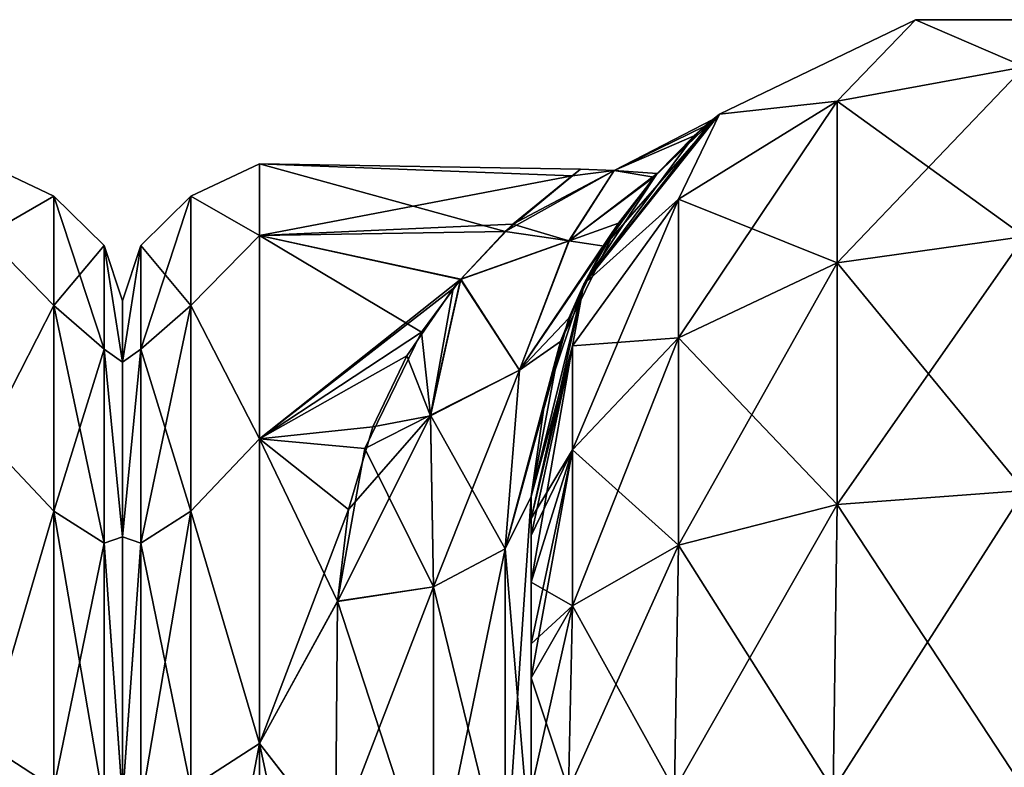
# Model space of a CAD drawing. Extents: x -23 to 470, y -1800 to 0.
# Tile 202 of 243: x 227 to 253, y -19 to 0. Entities that reach past the tile are written whole.
import ezdxf

# ---------------------------------------------------------------- set-up
doc = ezdxf.new("R2010")
doc.units = 0
doc.header["$LTSCALE"] = 61.050099
for name, color, linetype in [('183', 7, 'CONTINUOUS'), ('218', 7, 'CONTINUOUS'), ('242', 7, 'CONTINUOUS'), ('246', 7, 'CONTINUOUS'), ('247', 7, 'CONTINUOUS'), ('260', 7, 'CONTINUOUS'), ('261', 7, 'CONTINUOUS'), ('262', 7, 'CONTINUOUS'), ('270', 7, 'CONTINUOUS'), ('271', 7, 'CONTINUOUS'), ('272', 7, 'CONTINUOUS'), ('276', 7, 'CONTINUOUS')]:
    doc.layers.add(name, color=color, linetype=linetype)

msp = doc.modelspace()

# ---------------------------------------------------------------- linework, layer by layer
at = {"layer": '183', "linetype": 'CONTINUOUS'}
for points in [[(230, -7.5, 0), (230, -9.067, 7.854), (230, -48.5, 0), (230, -7.5, 0)], [(230, -9.068, -7.855), (230, -7.5, 0), (230, -46.933, -7.854), (230, -9.068, -7.855)], [(230, -46.933, -7.854), (230, -7.5, 0), (230, -48.5, 0), (230, -46.933, -7.854)], [(230, -9.067, 7.854), (230, -13.536, 14.522), (230, -46.932, 7.855), (230, -9.067, 7.854)], [(230, -48.5, 0), (230, -9.067, 7.854), (230, -46.932, 7.855), (230, -48.5, 0)], [(230, -13.536, -14.522), (230, -9.068, -7.855), (230, -42.464, -14.522), (230, -13.536, -14.522)], [(230, -42.464, -14.522), (230, -9.068, -7.855), (230, -46.933, -7.854), (230, -42.464, -14.522)], [(230, -13.536, 14.522), (230, -20.235, 18.966), (230, -42.464, 14.522), (230, -13.536, 14.522)], [(230, -46.932, 7.855), (230, -13.536, 14.522), (230, -42.464, 14.522), (230, -46.932, 7.855)], [(230, -20.234, -18.966), (230, -13.536, -14.522), (230, -35.765, -18.966), (230, -20.234, -18.966)], [(230, -35.765, -18.966), (230, -13.536, -14.522), (230, -42.464, -14.522), (230, -35.765, -18.966)]]:
    msp.add_3dface(points, dxfattribs=at)
at = {"layer": '218', "linetype": 'CONTINUOUS'}
for points in [[(226.5, -5.827, -9.184), (226.5, -4, 0), (228.25, -4.826, -4.086), (226.5, -5.827, -9.184)], [(226.5, -4, 0), (226.5, -5.827, 9.184), (228.25, -4.826, 4.086), (226.5, -4, 0)], [(226.5, -4, 0), (228.25, -4.826, 4.086), (228.25, -4.826, -4.086), (226.5, -4, 0)], [(226.5, -5.827, -9.184), (228.25, -4.826, -4.086), (228.25, -7.621, -11.766), (226.5, -5.827, -9.184)], [(226.5, -5.827, 9.184), (228.25, -7.621, 11.766), (228.25, -4.826, 4.086), (226.5, -5.827, 9.184)], [(229.532, -6.09, 3.863), (229.532, -6.09, -3.863), (228.25, -4.826, 4.086), (229.532, -6.09, 3.863)], [(228.25, -7.621, 11.766), (229.532, -6.09, 3.863), (228.25, -4.826, 4.086), (228.25, -7.621, 11.766)], [(229.532, -6.09, -3.863), (229.532, -8.732, -11.124), (228.25, -4.826, -4.086), (229.532, -6.09, -3.863)], [(228.25, -4.826, 4.086), (229.532, -6.09, -3.863), (228.25, -4.826, -4.086), (228.25, -4.826, 4.086)], [(228.25, -4.826, -4.086), (229.532, -8.732, -11.124), (228.25, -7.621, -11.766), (228.25, -4.826, -4.086)], [(226.5, -11.029, -16.971), (226.5, -5.827, -9.184), (228.25, -7.621, -11.766), (226.5, -11.029, -16.971)], [(226.5, -5.827, 9.184), (226.5, -11.029, 16.971), (228.25, -7.621, 11.766), (226.5, -5.827, 9.184)], [(229.532, -8.732, 11.124), (229.532, -6.09, 3.863), (228.25, -7.621, 11.766), (229.532, -8.732, 11.124)], [(230, -9.067, 7.854), (230, -7.5, 0), (229.532, -6.09, 3.863), (230, -9.067, 7.854)], [(229.532, -8.732, 11.124), (230, -9.067, 7.854), (229.532, -6.09, 3.863), (229.532, -8.732, 11.124)], [(230, -7.5, 0), (230, -9.068, -7.855), (229.532, -6.09, -3.863), (230, -7.5, 0)], [(229.532, -6.09, 3.863), (230, -7.5, 0), (229.532, -6.09, -3.863), (229.532, -6.09, 3.863)], [(229.532, -6.09, -3.863), (230, -9.068, -7.855), (229.532, -8.732, -11.124), (229.532, -6.09, -3.863)], [(226.5, -11.029, -16.971), (228.25, -7.621, -11.766), (228.25, -12.875, -18.026), (226.5, -11.029, -16.971)], [(226.5, -11.029, 16.971), (228.25, -12.875, 18.026), (228.25, -7.621, 11.766), (226.5, -11.029, 16.971)], [(228.25, -12.875, 18.026), (229.532, -8.732, 11.124), (228.25, -7.621, 11.766), (228.25, -12.875, 18.026)], [(229.532, -8.732, -11.124), (229.532, -13.699, -17.043), (228.25, -7.621, -11.766), (229.532, -8.732, -11.124)], [(228.25, -7.621, -11.766), (229.532, -13.699, -17.043), (228.25, -12.875, -18.026), (228.25, -7.621, -11.766)], [(229.532, -13.699, 17.043), (229.532, -8.732, 11.124), (228.25, -12.875, 18.026), (229.532, -13.699, 17.043)], [(230, -13.536, 14.522), (230, -9.067, 7.854), (229.532, -8.732, 11.124), (230, -13.536, 14.522)], [(229.532, -13.699, 17.043), (230, -13.536, 14.522), (229.532, -8.732, 11.124), (229.532, -13.699, 17.043)], [(230, -9.068, -7.855), (230, -13.536, -14.522), (229.532, -8.732, -11.124), (230, -9.068, -7.855)], [(229.532, -8.732, -11.124), (230, -13.536, -14.522), (229.532, -13.699, -17.043), (229.532, -8.732, -11.124)], [(226.5, -18.816, -22.173), (226.5, -11.029, -16.971), (228.25, -12.875, -18.026), (226.5, -18.816, -22.173)], [(226.5, -11.029, 16.971), (226.5, -18.816, 22.173), (228.25, -12.875, 18.026), (226.5, -11.029, 16.971)], [(226.5, -18.816, -22.173), (228.25, -12.875, -18.026), (228.25, -19.952, -22.112), (226.5, -18.816, -22.173)], [(226.5, -18.816, 22.173), (228.25, -19.952, 22.112), (228.25, -12.875, 18.026), (226.5, -18.816, 22.173)], [(228.25, -19.952, 22.112), (229.532, -13.699, 17.043), (228.25, -12.875, 18.026), (228.25, -19.952, 22.112)], [(229.532, -13.699, -17.043), (229.532, -20.391, -20.907), (228.25, -12.875, -18.026), (229.532, -13.699, -17.043)], [(228.25, -12.875, -18.026), (229.532, -20.391, -20.907), (228.25, -19.952, -22.112), (228.25, -12.875, -18.026)], [(230, -20.235, 18.966), (230, -13.536, 14.522), (229.532, -13.699, 17.043), (230, -20.235, 18.966)], [(230, -13.536, -14.522), (230, -20.234, -18.966), (229.532, -13.699, -17.043), (230, -13.536, -14.522)], [(229.532, -20.391, 20.907), (229.532, -13.699, 17.043), (228.25, -19.952, 22.112), (229.532, -20.391, 20.907)], [(229.532, -20.391, 20.907), (230, -20.235, 18.966), (229.532, -13.699, 17.043), (229.532, -20.391, 20.907)], [(229.532, -13.699, -17.043), (230, -20.234, -18.966), (229.532, -20.391, -20.907), (229.532, -13.699, -17.043)], [(226.5, -28, -24), (226.5, -18.816, -22.173), (228.25, -28, -23.531), (226.5, -28, -24)], [(228.25, -28, -23.531), (226.5, -18.816, -22.173), (228.25, -19.952, -22.112), (228.25, -28, -23.531)], [(226.5, -18.816, 22.173), (226.5, -28, 24), (228.25, -19.952, 22.112), (226.5, -18.816, 22.173)]]:
    msp.add_3dface(points, dxfattribs=at)
at = {"layer": '242', "linetype": 'CONTINUOUS'}
for points in [[(240.45, -51.35, -40.998), (240.45, -52.918, -33.144), (240.45, -12.5, -54), (240.45, -51.35, -40.998)], [(240.45, -12.5, -54), (240.45, -52.918, -33.144), (240.45, -31.825, -28.742), (240.45, -12.5, -54)], [(240.45, -52.917, -48.852), (240.45, -51.35, -40.998), (240.45, -12.5, -54), (240.45, -52.917, -48.852)], [(240.45, -57.384, -55.52), (240.45, -52.917, -48.852), (240.45, -12.5, -54), (240.45, -57.384, -55.52)], [(240.45, -13.067, -56.86), (240.45, -57.384, -55.52), (240.45, -12.5, -54), (240.45, -13.067, -56.86)], [(240.45, -12.5, -24.51), (240.45, -12.5, -54), (240.45, -21.766, -28.319), (240.45, -12.5, -24.51)], [(240.45, -21.766, -28.319), (240.45, -12.5, -54), (240.45, -31.825, -28.742), (240.45, -21.766, -28.319)], [(240.45, -12.5, 54), (240.45, -12.5, 24.51), (240.45, -52.918, 48.856), (240.45, -12.5, 54)], [(240.45, -52.918, 48.856), (240.45, -12.5, 24.51), (240.45, -51.35, 41.002), (240.45, -52.918, 48.856)], [(240.45, -51.35, 41.002), (240.45, -12.5, 24.51), (240.45, -21.765, 28.319), (240.45, -51.35, 41.002)], [(240.45, -13.067, 56.86), (240.45, -12.5, 54), (240.45, -57.387, 55.523), (240.45, -13.067, 56.86)], [(240.45, -57.387, 55.523), (240.45, -12.5, 54), (240.45, -52.918, 48.856), (240.45, -57.387, 55.523)], [(240.45, -13.5, -57.734), (240.45, -57.384, -55.52), (240.45, -13.067, -56.86), (240.45, -13.5, -57.734)], [(240.45, -13.5, 57.734), (240.45, -13.067, 56.86), (240.45, -64.083, 59.966), (240.45, -13.5, 57.734)], [(240.45, -64.083, 59.966), (240.45, -13.067, 56.86), (240.45, -57.387, 55.523), (240.45, -64.083, 59.966)], [(240.45, -14.695, -59.301), (240.45, -57.384, -55.52), (240.45, -13.5, -57.734), (240.45, -14.695, -59.301)], [(240.45, -14.695, 59.301), (240.45, -13.5, 57.734), (240.45, -64.083, 59.966), (240.45, -14.695, 59.301)], [(240.45, -64.08, -59.965), (240.45, -57.384, -55.52), (240.45, -14.695, -59.301), (240.45, -64.08, -59.965)], [(240.45, -16.266, -60.5), (240.45, -64.08, -59.965), (240.45, -14.695, -59.301), (240.45, -16.266, -60.5)], [(240.45, -16.266, 60.5), (240.45, -14.695, 59.301), (240.45, -64.083, 59.966), (240.45, -16.266, 60.5)], [(240.45, -17.135, -60.931), (240.45, -64.08, -59.965), (240.45, -16.266, -60.5), (240.45, -17.135, -60.931)], [(240.45, -17.135, 60.931), (240.45, -16.266, 60.5), (240.45, -71.85, 61.5), (240.45, -17.135, 60.931)], [(240.45, -71.85, 61.5), (240.45, -16.266, 60.5), (240.45, -64.083, 59.966), (240.45, -71.85, 61.5)], [(240.45, -20, -61.5), (240.45, -64.08, -59.965), (240.45, -17.135, -60.931), (240.45, -20, -61.5)], [(240.45, -20, 61.5), (240.45, -17.135, 60.931), (240.45, -71.85, 61.5), (240.45, -20, 61.5)]]:
    msp.add_3dface(points, dxfattribs=at)
at = {"layer": '246', "linetype": 'CONTINUOUS'}
for points in [[(230, -7.5, 0), (230, -9.067, -7.854), (230, -48.5, 0), (230, -7.5, 0)], [(230, -9.068, 7.855), (230, -7.5, 0), (230, -46.933, 7.854), (230, -9.068, 7.855)], [(230, -46.933, 7.854), (230, -7.5, 0), (230, -48.5, 0), (230, -46.933, 7.854)], [(230, -9.067, -7.854), (230, -13.536, -14.522), (230, -46.932, -7.855), (230, -9.067, -7.854)], [(230, -48.5, 0), (230, -9.067, -7.854), (230, -46.932, -7.855), (230, -48.5, 0)], [(230, -13.536, 14.522), (230, -9.068, 7.855), (230, -42.464, 14.522), (230, -13.536, 14.522)], [(230, -42.464, 14.522), (230, -9.068, 7.855), (230, -46.933, 7.854), (230, -42.464, 14.522)], [(230, -13.536, -14.522), (230, -20.235, -18.966), (230, -42.464, -14.522), (230, -13.536, -14.522)], [(230, -46.932, -7.855), (230, -13.536, -14.522), (230, -42.464, -14.522), (230, -46.932, -7.855)], [(230, -20.234, 18.966), (230, -13.536, 14.522), (230, -35.765, 18.966), (230, -20.234, 18.966)], [(230, -35.765, 18.966), (230, -13.536, 14.522), (230, -42.464, 14.522), (230, -35.765, 18.966)]]:
    msp.add_3dface(points, dxfattribs=at)
at = {"layer": '247', "linetype": 'CONTINUOUS'}
for points in [[(233.5, -4, 0), (233.5, -5.827, 9.184), (241.49, -4.302, 3.793), (233.5, -4, 0)], [(233.5, -5.827, -9.184), (233.5, -4, 0), (239.779, -5.73, -8.948), (233.5, -5.827, -9.184)], [(239.779, -5.73, -8.948), (233.5, -4, 0), (241.71, -4.135, -2.541), (239.779, -5.73, -8.948)], [(241.71, -4.135, -2.541), (233.5, -4, 0), (241.49, -4.302, 3.793), (241.71, -4.135, -2.541)], [(241.49, -4.302, 3.793), (233.5, -5.827, 9.184), (239.979, -5.543, 8.467), (241.49, -4.302, 3.793)], [(239.979, -5.543, 8.467), (233.5, -5.827, 9.184), (238.65, -6.944, 11.517), (239.979, -5.543, 8.467)], [(238.639, -6.955, -11.538), (233.5, -5.827, -9.184), (239.779, -5.73, -8.948), (238.639, -6.955, -11.538)], [(233.5, -5.827, 9.184), (233.5, -11.029, 16.971), (238.65, -6.944, 11.517), (233.5, -5.827, 9.184)], [(233.5, -11.029, -16.971), (233.5, -5.827, -9.184), (237.646, -8.299, -13.707), (233.5, -11.029, -16.971)], [(237.646, -8.299, -13.707), (233.5, -5.827, -9.184), (238.639, -6.955, -11.538), (237.646, -8.299, -13.707)], [(238.65, -6.944, 11.517), (233.5, -11.029, 16.971), (238.453, -7.184, 11.946), (238.65, -6.944, 11.517)], [(238.453, -7.184, 11.946), (233.5, -11.029, 16.971), (237.272, -8.908, 14.542), (238.453, -7.184, 11.946)], [(236.193, -11.278, -17.216), (233.5, -11.029, -16.971), (237.646, -8.299, -13.707), (236.193, -11.278, -17.216)], [(237.272, -8.908, 14.542), (233.5, -11.029, 16.971), (236.396, -10.722, 16.658), (237.272, -8.908, 14.542)], [(236.396, -10.722, 16.658), (233.5, -11.029, 16.971), (235.778, -12.837, 18.603), (236.396, -10.722, 16.658)], [(233.5, -11.029, 16.971), (233.5, -18.816, 22.173), (235.778, -12.837, 18.603), (233.5, -11.029, 16.971)], [(233.5, -18.816, -22.173), (233.5, -11.029, -16.971), (235.5, -15.178, -20.288), (233.5, -18.816, -22.173)], [(235.5, -15.178, -20.288), (233.5, -11.029, -16.971), (236.193, -11.278, -17.216), (235.5, -15.178, -20.288)], [(235.778, -12.837, 18.603), (233.5, -18.816, 22.173), (235.5, -15.19, 20.295), (235.778, -12.837, 18.603)], [(235.447, -21.322, -23.052), (233.5, -18.816, -22.173), (235.5, -15.178, -20.288), (235.447, -21.322, -23.052)], [(235.5, -15.19, 20.295), (233.5, -18.816, 22.173), (235.447, -21.315, 23.05), (235.5, -15.19, 20.295)], [(233.5, -18.816, 22.173), (233.5, -28, 24), (235.447, -21.315, 23.05), (233.5, -18.816, 22.173)], [(233.5, -28, -24), (233.5, -18.816, -22.173), (235.45, -28, -24), (233.5, -28, -24)], [(235.45, -28, -24), (233.5, -18.816, -22.173), (235.447, -21.322, -23.052), (235.45, -28, -24)]]:
    msp.add_3dface(points, dxfattribs=at)
at = {"layer": '260', "linetype": 'CONTINUOUS'}
for points in [[(245.256, -2.727, -54), (250.268, -0.313, -54), (248.266, -2.396, -61.276), (245.256, -2.727, -54)], [(248.266, -2.396, -61.276), (250.268, -0.313, -54), (253.05, -1.516, -61.639), (248.266, -2.396, -61.276)], [(250.268, -0.313, -54), (255.832, -0.313, -54), (253.05, -1.516, -61.639), (250.268, -0.313, -54)], [(248.266, -2.396, -61.276), (253.05, -1.516, -61.639), (248.266, -6.525, -67.464), (248.266, -2.396, -61.276)], [(253.05, -1.516, -61.639), (253.05, -5.852, -68.137), (248.266, -6.525, -67.464), (253.05, -1.516, -61.639)], [(244.211, -4.9, -60.241), (245.256, -2.727, -54), (248.266, -2.396, -61.276), (244.211, -4.9, -60.241)], [(244.211, -4.9, -60.241), (248.266, -2.396, -61.276), (244.211, -8.442, -65.549), (244.211, -4.9, -60.241)], [(248.266, -2.396, -61.276), (248.266, -6.525, -67.464), (244.211, -8.442, -65.549), (248.266, -2.396, -61.276)], [(241.788, -7.076, -54), (245.256, -2.727, -54), (244.211, -4.9, -60.241), (241.788, -7.076, -54)], [(241.502, -8.648, -58.692), (241.788, -7.076, -54), (244.211, -4.9, -60.241), (241.502, -8.648, -58.692)], [(241.502, -8.648, -58.692), (244.211, -4.9, -60.241), (241.502, -11.311, -62.682), (241.502, -8.648, -58.692)], [(244.211, -4.9, -60.241), (244.211, -8.442, -65.549), (241.502, -11.311, -62.682), (244.211, -4.9, -60.241)], [(253.05, -12.346, -72.478), (248.266, -12.71, -71.599), (253.05, -5.852, -68.137), (253.05, -12.346, -72.478)], [(253.05, -5.852, -68.137), (248.266, -12.71, -71.599), (248.266, -6.525, -67.464), (253.05, -5.852, -68.137)], [(248.266, -12.71, -71.599), (244.211, -13.747, -69.095), (248.266, -6.525, -67.464), (248.266, -12.71, -71.599)], [(248.266, -6.525, -67.464), (244.211, -13.747, -69.095), (244.211, -8.442, -65.549), (248.266, -6.525, -67.464)], [(240.45, -13.067, -56.86), (240.45, -12.5, -54), (241.788, -7.076, -54), (240.45, -13.067, -56.86)], [(240.45, -13.067, -56.86), (241.788, -7.076, -54), (241.502, -8.648, -58.692), (240.45, -13.067, -56.86)], [(244.211, -13.747, -69.095), (241.502, -15.299, -65.349), (244.211, -8.442, -65.549), (244.211, -13.747, -69.095)], [(244.211, -8.442, -65.549), (241.502, -15.299, -65.349), (241.502, -11.311, -62.682), (244.211, -8.442, -65.549)], [(240.45, -14.695, -59.301), (240.45, -13.5, -57.734), (241.502, -8.648, -58.692), (240.45, -14.695, -59.301)], [(240.45, -14.695, -59.301), (241.502, -8.648, -58.692), (241.502, -11.311, -62.682), (240.45, -14.695, -59.301)], [(240.45, -13.5, -57.734), (240.45, -13.067, -56.86), (241.502, -8.648, -58.692), (240.45, -13.5, -57.734)], [(240.45, -17.135, -60.931), (240.45, -16.266, -60.5), (241.502, -11.311, -62.682), (240.45, -17.135, -60.931)], [(241.502, -15.299, -65.349), (240.45, -17.135, -60.931), (241.502, -11.311, -62.682), (241.502, -15.299, -65.349)], [(240.45, -16.266, -60.5), (240.45, -14.695, -59.301), (241.502, -11.311, -62.682), (240.45, -16.266, -60.5)], [(253.05, -20, -74), (248.16, -20, -73.046), (253.05, -12.346, -72.478), (253.05, -20, -74)], [(253.05, -12.346, -72.478), (248.16, -20, -73.046), (248.266, -12.71, -71.599), (253.05, -12.346, -72.478)], [(248.16, -20, -73.046), (244.111, -20, -70.339), (248.266, -12.71, -71.599), (248.16, -20, -73.046)], [(248.266, -12.71, -71.599), (244.111, -20, -70.339), (244.211, -13.747, -69.095), (248.266, -12.71, -71.599)], [(244.111, -20, -70.339), (241.402, -20, -66.284), (244.211, -13.747, -69.095), (244.111, -20, -70.339)], [(244.211, -13.747, -69.095), (241.402, -20, -66.284), (241.502, -15.299, -65.349), (244.211, -13.747, -69.095)], [(240.45, -20, -61.5), (240.45, -17.135, -60.931), (241.502, -15.299, -65.349), (240.45, -20, -61.5)], [(241.402, -20, -66.284), (240.45, -20, -61.5), (241.502, -15.299, -65.349), (241.402, -20, -66.284)]]:
    msp.add_3dface(points, dxfattribs=at)
at = {"layer": '261', "linetype": 'CONTINUOUS'}
for points in [[(245.256, -2.727, 54), (250.268, -0.313, 54), (245.256, -2.727, -54), (245.256, -2.727, 54)], [(250.268, -0.313, 54), (250.268, -0.313, -54), (245.256, -2.727, -54), (250.268, -0.313, 54)], [(250.268, -0.313, 54), (255.832, -0.313, 54), (250.268, -0.313, -54), (250.268, -0.313, 54)], [(255.832, -0.313, 54), (255.832, -0.313, -54), (250.268, -0.313, -54), (255.832, -0.313, 54)], [(241.788, -7.076, 54), (245.256, -2.727, 54), (242.313, -6.1, 15.58), (241.788, -7.076, 54)], [(245.256, -2.727, -54), (241.788, -7.076, -54), (245.087, -2.865, -0.751), (245.256, -2.727, -54)], [(242.313, -6.1, 15.58), (245.256, -2.727, 54), (243.584, -4.336, 10.76), (242.313, -6.1, 15.58)], [(243.584, -4.336, 10.76), (245.256, -2.727, 54), (244.883, -3.037, 3.839), (243.584, -4.336, 10.76)], [(244.883, -3.037, 3.839), (245.256, -2.727, 54), (245.087, -2.865, -0.751), (244.883, -3.037, 3.839)], [(245.256, -2.727, 54), (245.256, -2.727, -54), (245.087, -2.865, -0.751), (245.256, -2.727, 54)], [(245.087, -2.865, -0.751), (241.788, -7.076, -54), (244.609, -3.28, -5.83), (245.087, -2.865, -0.751)], [(244.609, -3.28, -5.83), (241.788, -7.076, -54), (243.664, -4.245, -10.437), (244.609, -3.28, -5.83)], [(243.664, -4.245, -10.437), (241.788, -7.076, -54), (242.682, -5.518, -14.217), (243.664, -4.245, -10.437)], [(242.682, -5.518, -14.217), (241.788, -7.076, -54), (241.193, -8.543, -19.961), (242.682, -5.518, -14.217)], [(241.411, -7.942, 19.032), (241.788, -7.076, 54), (242.313, -6.1, 15.58), (241.411, -7.942, 19.032)], [(241.788, -7.076, -54), (240.45, -12.5, -54), (241.193, -8.543, -19.961), (241.788, -7.076, -54)], [(240.45, -12.5, 24.51), (240.45, -12.5, 54), (241.788, -7.076, 54), (240.45, -12.5, 24.51)], [(240.45, -12.5, 24.51), (241.788, -7.076, 54), (240.792, -10.053, 21.972), (240.45, -12.5, 24.51)], [(240.792, -10.053, 21.972), (241.788, -7.076, 54), (241.411, -7.942, 19.032), (240.792, -10.053, 21.972)], [(240.45, -12.5, -54), (240.45, -12.5, -24.51), (241.193, -8.543, -19.961), (240.45, -12.5, -54)]]:
    msp.add_3dface(points, dxfattribs=at)
at = {"layer": '262', "linetype": 'CONTINUOUS'}
for points in [[(250.268, -0.313, 54), (245.256, -2.727, 54), (248.266, -2.396, 61.276), (250.268, -0.313, 54)], [(253.05, -1.516, 61.639), (250.268, -0.313, 54), (248.266, -2.396, 61.276), (253.05, -1.516, 61.639)], [(255.832, -0.313, 54), (250.268, -0.313, 54), (253.05, -1.516, 61.639), (255.832, -0.313, 54)], [(253.05, -1.516, 61.639), (248.266, -2.396, 61.276), (253.05, -5.852, 68.137), (253.05, -1.516, 61.639)], [(248.266, -2.396, 61.276), (245.256, -2.727, 54), (244.211, -4.9, 60.241), (248.266, -2.396, 61.276)], [(248.266, -2.396, 61.276), (244.211, -4.9, 60.241), (248.266, -6.525, 67.464), (248.266, -2.396, 61.276)], [(253.05, -5.852, 68.137), (248.266, -2.396, 61.276), (248.266, -6.525, 67.464), (253.05, -5.852, 68.137)], [(245.256, -2.727, 54), (241.788, -7.076, 54), (244.211, -4.9, 60.241), (245.256, -2.727, 54)], [(244.211, -4.9, 60.241), (241.788, -7.076, 54), (241.502, -8.648, 58.692), (244.211, -4.9, 60.241)], [(244.211, -4.9, 60.241), (241.502, -8.648, 58.692), (244.211, -8.442, 65.549), (244.211, -4.9, 60.241)], [(248.266, -6.525, 67.464), (244.211, -4.9, 60.241), (244.211, -8.442, 65.549), (248.266, -6.525, 67.464)], [(253.05, -12.346, 72.478), (253.05, -5.852, 68.137), (248.266, -6.525, 67.464), (253.05, -12.346, 72.478)], [(248.266, -12.71, 71.599), (248.266, -6.525, 67.464), (244.211, -8.442, 65.549), (248.266, -12.71, 71.599)], [(248.266, -12.71, 71.599), (253.05, -12.346, 72.478), (248.266, -6.525, 67.464), (248.266, -12.71, 71.599)], [(241.788, -7.076, 54), (240.45, -12.5, 54), (241.502, -8.648, 58.692), (241.788, -7.076, 54)], [(244.211, -13.747, 69.095), (244.211, -8.442, 65.549), (241.502, -11.311, 62.682), (244.211, -13.747, 69.095)], [(244.211, -8.442, 65.549), (241.502, -8.648, 58.692), (241.502, -11.311, 62.682), (244.211, -8.442, 65.549)], [(244.211, -13.747, 69.095), (248.266, -12.71, 71.599), (244.211, -8.442, 65.549), (244.211, -13.747, 69.095)], [(240.45, -12.5, 54), (240.45, -13.067, 56.86), (241.502, -8.648, 58.692), (240.45, -12.5, 54)], [(241.502, -8.648, 58.692), (240.45, -13.067, 56.86), (241.502, -11.311, 62.682), (241.502, -8.648, 58.692)], [(240.45, -13.067, 56.86), (240.45, -13.5, 57.734), (241.502, -11.311, 62.682), (240.45, -13.067, 56.86)], [(240.45, -13.5, 57.734), (240.45, -14.695, 59.301), (241.502, -11.311, 62.682), (240.45, -13.5, 57.734)], [(240.45, -14.695, 59.301), (241.502, -15.299, 65.349), (241.502, -11.311, 62.682), (240.45, -14.695, 59.301)], [(241.502, -15.299, 65.349), (244.211, -13.747, 69.095), (241.502, -11.311, 62.682), (241.502, -15.299, 65.349)], [(248.266, -12.71, 71.599), (253.05, -20, 74), (253.05, -12.346, 72.478), (248.266, -12.71, 71.599)], [(244.211, -13.747, 69.095), (248.16, -20, 73.046), (248.266, -12.71, 71.599), (244.211, -13.747, 69.095)], [(248.16, -20, 73.046), (253.05, -20, 74), (248.266, -12.71, 71.599), (248.16, -20, 73.046)], [(241.502, -15.299, 65.349), (244.111, -20, 70.339), (244.211, -13.747, 69.095), (241.502, -15.299, 65.349)], [(244.111, -20, 70.339), (248.16, -20, 73.046), (244.211, -13.747, 69.095), (244.111, -20, 70.339)], [(240.45, -14.695, 59.301), (240.45, -16.266, 60.5), (241.502, -15.299, 65.349), (240.45, -14.695, 59.301)], [(240.45, -16.266, 60.5), (240.45, -17.135, 60.931), (241.502, -15.299, 65.349), (240.45, -16.266, 60.5)], [(240.45, -17.135, 60.931), (241.402, -20, 66.284), (241.502, -15.299, 65.349), (240.45, -17.135, 60.931)], [(241.402, -20, 66.284), (244.111, -20, 70.339), (241.502, -15.299, 65.349), (241.402, -20, 66.284)], [(240.45, -17.135, 60.931), (240.45, -20, 61.5), (241.402, -20, 66.284), (240.45, -17.135, 60.931)]]:
    msp.add_3dface(points, dxfattribs=at)
at = {"layer": '270', "linetype": 'CONTINUOUS'}
for points in [[(240.45, -21.765, 28.319), (240.45, -12.5, 24.51), (239.781, -22.301, 25.881), (240.45, -21.765, 28.319)], [(239.781, -22.301, 25.881), (240.45, -12.5, 24.51), (239.781, -13.836, 22.398), (239.781, -22.301, 25.881)], [(237.947, -22.695, 24.091), (239.781, -22.301, 25.881), (239.781, -13.836, 22.398), (237.947, -22.695, 24.091)], [(237.947, -22.695, 24.091), (239.781, -13.836, 22.398), (237.947, -14.815, 20.849), (237.947, -22.695, 24.091)], [(235.5, -15.19, 20.295), (235.447, -21.315, 23.05), (237.947, -14.815, 20.849), (235.5, -15.19, 20.295)], [(237.947, -14.815, 20.849), (235.447, -21.315, 23.05), (237.947, -22.695, 24.091), (237.947, -14.815, 20.849)]]:
    msp.add_3dface(points, dxfattribs=at)
at = {"layer": '271', "linetype": 'CONTINUOUS'}
for points in [[(244.883, -3.037, 3.839), (245.087, -2.865, -0.751), (242.563, -4.168, 3.616), (244.883, -3.037, 3.839)], [(245.087, -2.865, -0.751), (244.609, -3.28, -5.83), (242.563, -4.167, -3.609), (245.087, -2.865, -0.751)], [(242.563, -4.168, 3.616), (245.087, -2.865, -0.751), (242.563, -4.167, -3.609), (242.563, -4.168, 3.616)], [(243.584, -4.336, 10.76), (244.883, -3.037, 3.839), (242.563, -4.168, 3.616), (243.584, -4.336, 10.76)], [(244.609, -3.28, -5.83), (243.664, -4.245, -10.437), (242.563, -4.167, -3.609), (244.609, -3.28, -5.83)], [(239.779, -5.73, -8.948), (241.71, -4.135, -2.541), (242.563, -4.167, -3.609), (239.779, -5.73, -8.948)], [(239.779, -5.73, -8.948), (242.563, -4.167, -3.609), (241.413, -5.965, -10.684), (239.779, -5.73, -8.948)], [(241.49, -4.302, 3.793), (239.979, -5.543, 8.467), (242.563, -4.168, 3.616), (241.49, -4.302, 3.793)], [(239.979, -5.543, 8.467), (241.412, -5.966, 10.688), (242.563, -4.168, 3.616), (239.979, -5.543, 8.467)], [(241.412, -5.966, 10.688), (243.584, -4.336, 10.76), (242.563, -4.168, 3.616), (241.412, -5.966, 10.688)], [(242.563, -4.167, -3.609), (243.664, -4.245, -10.437), (241.413, -5.965, -10.684), (242.563, -4.167, -3.609)], [(243.664, -4.245, -10.437), (242.682, -5.518, -14.217), (241.413, -5.965, -10.684), (243.664, -4.245, -10.437)], [(241.71, -4.135, -2.541), (241.49, -4.302, 3.793), (242.563, -4.168, 3.616), (241.71, -4.135, -2.541)], [(241.71, -4.135, -2.541), (242.563, -4.168, 3.616), (242.563, -4.167, -3.609), (241.71, -4.135, -2.541)], [(242.313, -6.1, 15.58), (243.584, -4.336, 10.76), (241.412, -5.966, 10.688), (242.313, -6.1, 15.58)], [(242.682, -5.518, -14.217), (241.193, -8.543, -19.961), (240.15, -9.273, -17.139), (242.682, -5.518, -14.217)], [(241.413, -5.965, -10.684), (242.682, -5.518, -14.217), (240.15, -9.273, -17.139), (241.413, -5.965, -10.684)], [(238.639, -6.955, -11.538), (239.779, -5.73, -8.948), (241.413, -5.965, -10.684), (238.639, -6.955, -11.538)], [(239.979, -5.543, 8.467), (238.65, -6.944, 11.517), (241.412, -5.966, 10.688), (239.979, -5.543, 8.467)], [(238.639, -6.955, -11.538), (241.413, -5.965, -10.684), (240.15, -9.273, -17.139), (238.639, -6.955, -11.538)], [(238.65, -6.944, 11.517), (240.15, -9.275, 17.141), (241.412, -5.966, 10.688), (238.65, -6.944, 11.517)], [(240.15, -9.275, 17.141), (242.313, -6.1, 15.58), (241.412, -5.966, 10.688), (240.15, -9.275, 17.141)], [(241.411, -7.942, 19.032), (242.313, -6.1, 15.58), (240.15, -9.275, 17.141), (241.411, -7.942, 19.032)], [(237.646, -8.299, -13.707), (238.639, -6.955, -11.538), (237.873, -10.422, -16.619), (237.646, -8.299, -13.707)], [(238.65, -6.944, 11.517), (238.453, -7.184, 11.946), (237.871, -10.442, 16.642), (238.65, -6.944, 11.517)], [(240.15, -9.275, 17.141), (238.65, -6.944, 11.517), (237.871, -10.442, 16.642), (240.15, -9.275, 17.141)], [(238.639, -6.955, -11.538), (240.15, -9.273, -17.139), (237.873, -10.422, -16.619), (238.639, -6.955, -11.538)], [(238.453, -7.184, 11.946), (237.272, -8.908, 14.542), (237.871, -10.442, 16.642), (238.453, -7.184, 11.946)], [(240.792, -10.053, 21.972), (241.411, -7.942, 19.032), (239.781, -13.836, 22.398), (240.792, -10.053, 21.972)], [(239.781, -13.836, 22.398), (241.411, -7.942, 19.032), (240.15, -9.275, 17.141), (239.781, -13.836, 22.398)], [(236.193, -11.278, -17.216), (237.646, -8.299, -13.707), (237.873, -10.422, -16.619), (236.193, -11.278, -17.216)], [(241.193, -8.543, -19.961), (240.45, -12.5, -24.51), (239.781, -13.836, -22.398), (241.193, -8.543, -19.961)], [(241.193, -8.543, -19.961), (239.781, -13.836, -22.398), (240.15, -9.273, -17.139), (241.193, -8.543, -19.961)], [(237.272, -8.908, 14.542), (236.396, -10.722, 16.658), (237.871, -10.442, 16.642), (237.272, -8.908, 14.542)], [(237.947, -14.815, 20.849), (240.15, -9.275, 17.141), (237.871, -10.442, 16.642), (237.947, -14.815, 20.849)], [(240.15, -9.273, -17.139), (239.781, -13.836, -22.398), (237.873, -10.422, -16.619), (240.15, -9.273, -17.139)], [(237.947, -14.815, 20.849), (239.781, -13.836, 22.398), (240.15, -9.275, 17.141), (237.947, -14.815, 20.849)], [(240.45, -12.5, 24.51), (240.792, -10.053, 21.972), (239.781, -13.836, 22.398), (240.45, -12.5, 24.51)], [(235.778, -12.837, 18.603), (235.5, -15.19, 20.295), (237.871, -10.442, 16.642), (235.778, -12.837, 18.603)], [(235.5, -15.19, 20.295), (237.947, -14.815, 20.849), (237.871, -10.442, 16.642), (235.5, -15.19, 20.295)], [(236.396, -10.722, 16.658), (235.778, -12.837, 18.603), (237.871, -10.442, 16.642), (236.396, -10.722, 16.658)], [(237.947, -14.815, -20.849), (236.193, -11.278, -17.216), (237.873, -10.422, -16.619), (237.947, -14.815, -20.849)], [(239.781, -13.836, -22.398), (237.947, -14.815, -20.849), (237.873, -10.422, -16.619), (239.781, -13.836, -22.398)], [(235.5, -15.178, -20.288), (236.193, -11.278, -17.216), (237.947, -14.815, -20.849), (235.5, -15.178, -20.288)]]:
    msp.add_3dface(points, dxfattribs=at)
at = {"layer": '272', "linetype": 'CONTINUOUS'}
for points in [[(240.45, -12.5, -24.51), (240.45, -21.766, -28.319), (239.781, -13.836, -22.398), (240.45, -12.5, -24.51)], [(237.947, -14.815, -20.849), (239.781, -13.836, -22.398), (239.781, -22.301, -25.881), (237.947, -14.815, -20.849)], [(239.781, -13.836, -22.398), (240.45, -21.766, -28.319), (239.781, -22.301, -25.881), (239.781, -13.836, -22.398)], [(237.947, -22.695, -24.091), (235.5, -15.178, -20.288), (237.947, -14.815, -20.849), (237.947, -22.695, -24.091)], [(237.947, -22.695, -24.091), (237.947, -14.815, -20.849), (239.781, -22.301, -25.881), (237.947, -22.695, -24.091)], [(235.447, -21.322, -23.052), (235.5, -15.178, -20.288), (237.947, -22.695, -24.091), (235.447, -21.322, -23.052)]]:
    msp.add_3dface(points, dxfattribs=at)
at = {"layer": '276', "linetype": 'CONTINUOUS'}
for points in [[(233.5, -5.827, 9.184), (233.5, -4, 0), (231.75, -4.826, 4.086), (233.5, -5.827, 9.184)], [(233.5, -4, 0), (233.5, -5.827, -9.184), (231.75, -4.826, -4.086), (233.5, -4, 0)], [(233.5, -4, 0), (231.75, -4.826, -4.086), (231.75, -4.826, 4.086), (233.5, -4, 0)], [(230.468, -6.09, -3.863), (230.468, -6.09, 3.863), (231.75, -4.826, -4.086), (230.468, -6.09, -3.863)], [(231.75, -7.621, -11.766), (230.468, -6.09, -3.863), (231.75, -4.826, -4.086), (231.75, -7.621, -11.766)], [(230.468, -6.09, 3.863), (230.468, -8.732, 11.124), (231.75, -4.826, 4.086), (230.468, -6.09, 3.863)], [(231.75, -4.826, -4.086), (230.468, -6.09, 3.863), (231.75, -4.826, 4.086), (231.75, -4.826, -4.086)], [(231.75, -4.826, 4.086), (230.468, -8.732, 11.124), (231.75, -7.621, 11.766), (231.75, -4.826, 4.086)], [(233.5, -5.827, 9.184), (231.75, -4.826, 4.086), (231.75, -7.621, 11.766), (233.5, -5.827, 9.184)], [(233.5, -5.827, -9.184), (231.75, -7.621, -11.766), (231.75, -4.826, -4.086), (233.5, -5.827, -9.184)], [(233.5, -11.029, 16.971), (233.5, -5.827, 9.184), (231.75, -7.621, 11.766), (233.5, -11.029, 16.971)], [(233.5, -5.827, -9.184), (233.5, -11.029, -16.971), (231.75, -7.621, -11.766), (233.5, -5.827, -9.184)], [(230, -9.067, -7.854), (230, -7.5, 0), (230.468, -6.09, -3.863), (230, -9.067, -7.854)], [(230.468, -8.732, -11.124), (230, -9.067, -7.854), (230.468, -6.09, -3.863), (230.468, -8.732, -11.124)], [(230, -7.5, 0), (230, -9.068, 7.855), (230.468, -6.09, 3.863), (230, -7.5, 0)], [(230.468, -6.09, -3.863), (230, -7.5, 0), (230.468, -6.09, 3.863), (230.468, -6.09, -3.863)], [(230.468, -6.09, 3.863), (230, -9.068, 7.855), (230.468, -8.732, 11.124), (230.468, -6.09, 3.863)], [(230.468, -8.732, -11.124), (230.468, -6.09, -3.863), (231.75, -7.621, -11.766), (230.468, -8.732, -11.124)], [(231.75, -12.875, -18.026), (230.468, -8.732, -11.124), (231.75, -7.621, -11.766), (231.75, -12.875, -18.026)], [(230.468, -8.732, 11.124), (230.468, -13.699, 17.043), (231.75, -7.621, 11.766), (230.468, -8.732, 11.124)], [(231.75, -7.621, 11.766), (230.468, -13.699, 17.043), (231.75, -12.875, 18.026), (231.75, -7.621, 11.766)], [(233.5, -11.029, 16.971), (231.75, -7.621, 11.766), (231.75, -12.875, 18.026), (233.5, -11.029, 16.971)], [(233.5, -11.029, -16.971), (231.75, -12.875, -18.026), (231.75, -7.621, -11.766), (233.5, -11.029, -16.971)], [(230, -13.536, -14.522), (230, -9.067, -7.854), (230.468, -8.732, -11.124), (230, -13.536, -14.522)], [(230.468, -13.699, -17.043), (230, -13.536, -14.522), (230.468, -8.732, -11.124), (230.468, -13.699, -17.043)], [(230, -9.068, 7.855), (230, -13.536, 14.522), (230.468, -8.732, 11.124), (230, -9.068, 7.855)], [(230.468, -8.732, 11.124), (230, -13.536, 14.522), (230.468, -13.699, 17.043), (230.468, -8.732, 11.124)], [(230.468, -13.699, -17.043), (230.468, -8.732, -11.124), (231.75, -12.875, -18.026), (230.468, -13.699, -17.043)], [(233.5, -18.816, 22.173), (233.5, -11.029, 16.971), (231.75, -12.875, 18.026), (233.5, -18.816, 22.173)], [(233.5, -11.029, -16.971), (233.5, -18.816, -22.173), (231.75, -12.875, -18.026), (233.5, -11.029, -16.971)], [(231.75, -19.952, -22.112), (230.468, -13.699, -17.043), (231.75, -12.875, -18.026), (231.75, -19.952, -22.112)], [(230.468, -13.699, 17.043), (230.468, -20.391, 20.907), (231.75, -12.875, 18.026), (230.468, -13.699, 17.043)], [(231.75, -12.875, 18.026), (230.468, -20.391, 20.907), (231.75, -19.952, 22.112), (231.75, -12.875, 18.026)], [(233.5, -18.816, 22.173), (231.75, -12.875, 18.026), (231.75, -19.952, 22.112), (233.5, -18.816, 22.173)], [(233.5, -18.816, -22.173), (231.75, -19.952, -22.112), (231.75, -12.875, -18.026), (233.5, -18.816, -22.173)], [(230, -20.235, -18.966), (230, -13.536, -14.522), (230.468, -13.699, -17.043), (230, -20.235, -18.966)], [(230, -13.536, 14.522), (230, -20.234, 18.966), (230.468, -13.699, 17.043), (230, -13.536, 14.522)], [(230.468, -20.391, -20.907), (230, -20.235, -18.966), (230.468, -13.699, -17.043), (230.468, -20.391, -20.907)], [(230.468, -13.699, 17.043), (230, -20.234, 18.966), (230.468, -20.391, 20.907), (230.468, -13.699, 17.043)], [(230.468, -20.391, -20.907), (230.468, -13.699, -17.043), (231.75, -19.952, -22.112), (230.468, -20.391, -20.907)], [(233.5, -28, 24), (233.5, -18.816, 22.173), (231.75, -28, 23.531), (233.5, -28, 24)], [(231.75, -28, 23.531), (233.5, -18.816, 22.173), (231.75, -19.952, 22.112), (231.75, -28, 23.531)], [(233.5, -18.816, -22.173), (233.5, -28, -24), (231.75, -19.952, -22.112), (233.5, -18.816, -22.173)]]:
    msp.add_3dface(points, dxfattribs=at)

doc.saveas('drawing.dxf')
